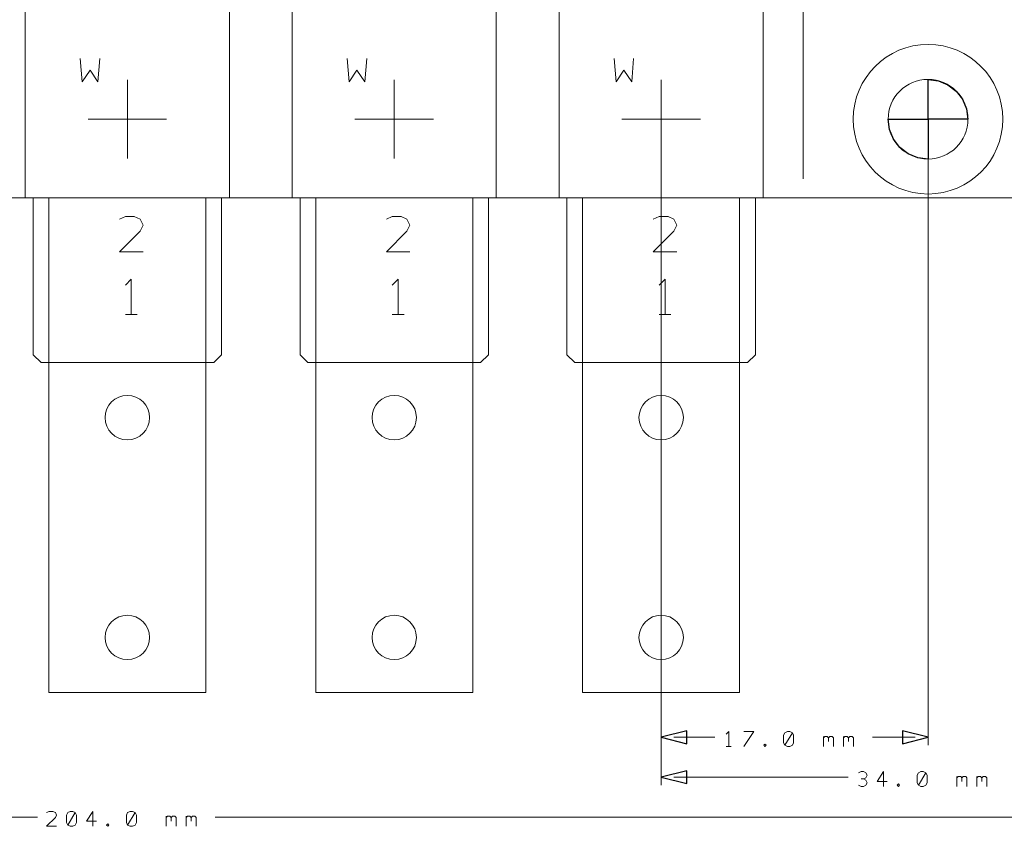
# Model space of a CAD drawing. Header units: millimetres. Extents: x -128 to 128, y -97 to 97.
# Tile 17 of 27: x 0 to 62, y -87 to -36. Entities that reach past the tile are written whole.
import ezdxf

# ---------------------------------------------------------------- set-up
doc = ezdxf.new("R2010")
doc.units = ezdxf.units.MM
doc.header["$MEASUREMENT"] = 0
doc.layers.add('Ebene 1', color=7, linetype='Continuous')

msp = doc.modelspace()

# ---------------------------------------------------------------- linework, layer by layer
at = {"layer": 'Ebene 1', "lineweight": 20}
for points, knots in [([(-102.7063, -46.9188), (-102.7063, -46.9188), (116.0512, -46.9188), (116.0512, -46.9188), (116.0512, -46.9188), (116.0512, -46.9188), (116.0512, 82.5514), (116.0512, 82.5514), (116.0512, 82.5514), (116.0512, 82.5514), (-102.7063, 82.5514), (-102.7063, 82.5514), (-102.7063, 82.5514), (-102.7063, 82.5514), (-102.7063, -46.9188), (-102.7063, -46.9188)], [0, 0, 0, 0, 0.2, 0.2, 0.2, 0.2, 0.4, 0.4, 0.4, 0.4, 0.6, 0.6, 0.6, 0.6, 1, 1, 1, 1]), ([(0.1386, -46.9188), (0.1386, -46.9188), (13.1385, -46.9188), (13.1385, -46.9188), (13.1385, -46.9188), (13.1385, -46.9188), (13.1385, 28.0814), (13.1385, 28.0814), (13.1385, 28.0814), (13.1385, 28.0814), (0.1386, 28.0814), (0.1386, 28.0814), (0.1386, 28.0814), (0.1386, 28.0814), (0.1386, -46.9188), (0.1386, -46.9188)], [0, 0, 0, 0, 0.2, 0.2, 0.2, 0.2, 0.4, 0.4, 0.4, 0.4, 0.6, 0.6, 0.6, 0.6, 1, 1, 1, 1]), ([(17.1387, -46.9188), (17.1387, -46.9188), (30.1385, -46.9188), (30.1385, -46.9188), (30.1385, -46.9188), (30.1385, -46.9188), (30.1385, 28.0814), (30.1385, 28.0814), (30.1385, 28.0814), (30.1385, 28.0814), (17.1387, 28.0814), (17.1387, 28.0814), (17.1387, 28.0814), (17.1387, 28.0814), (17.1387, -46.9188), (17.1387, -46.9188)], [0, 0, 0, 0, 0.2, 0.2, 0.2, 0.2, 0.4, 0.4, 0.4, 0.4, 0.6, 0.6, 0.6, 0.6, 1, 1, 1, 1]), ([(34.1387, -46.9188), (34.1387, -46.9188), (47.1385, -46.9188), (47.1385, -46.9188), (47.1385, -46.9188), (47.1385, -46.9188), (47.1385, 28.0814), (47.1385, 28.0814), (47.1385, 28.0814), (47.1385, 28.0814), (34.1387, 28.0814), (34.1387, 28.0814), (34.1387, 28.0814), (34.1387, 28.0814), (34.1387, -46.9188), (34.1387, -46.9188)], [0, 0, 0, 0, 0.2, 0.2, 0.2, 0.2, 0.4, 0.4, 0.4, 0.4, 0.6, 0.6, 0.6, 0.6, 1, 1, 1, 1]), ([(3.6386, -38.0436), (3.6386, -38.0436), (3.7638, -39.5436), (3.7638, -39.5436), (3.7638, -39.5436), (3.7638, -39.5436), (4.2637, -38.7936), (4.2637, -38.7936), (4.2637, -38.7936), (4.2637, -38.7936), (4.7636, -39.5436), (4.7636, -39.5436), (4.7636, -39.5436), (4.7636, -39.5436), (4.8888, -38.0436), (4.8888, -38.0436)], [0, 0, 0, 0, 0.2, 0.2, 0.2, 0.2, 0.4, 0.4, 0.4, 0.4, 0.6, 0.6, 0.6, 0.6, 1, 1, 1, 1]), ([(20.6386, -38.0436), (20.6386, -38.0436), (20.7638, -39.5436), (20.7638, -39.5436), (20.7638, -39.5436), (20.7638, -39.5436), (21.2637, -38.7936), (21.2637, -38.7936), (21.2637, -38.7936), (21.2637, -38.7936), (21.7636, -39.5436), (21.7636, -39.5436), (21.7636, -39.5436), (21.7636, -39.5436), (21.8888, -38.0436), (21.8888, -38.0436)], [0, 0, 0, 0, 0.2, 0.2, 0.2, 0.2, 0.4, 0.4, 0.4, 0.4, 0.6, 0.6, 0.6, 0.6, 1, 1, 1, 1]), ([(37.6386, -38.0436), (37.6386, -38.0436), (37.7638, -39.5436), (37.7638, -39.5436), (37.7638, -39.5436), (37.7638, -39.5436), (38.2637, -38.7936), (38.2637, -38.7936), (38.2637, -38.7936), (38.2637, -38.7936), (38.7636, -39.5436), (38.7636, -39.5436), (38.7636, -39.5436), (38.7636, -39.5436), (38.8888, -38.0436), (38.8888, -38.0436)], [0, 0, 0, 0, 0.2, 0.2, 0.2, 0.2, 0.4, 0.4, 0.4, 0.4, 0.6, 0.6, 0.6, 0.6, 1, 1, 1, 1]), ([(55.0986, -41.9185), (55.0986, -40.5158), (56.236, -39.3785), (57.6386, -39.3785), (57.6386, -39.3785), (59.0416, -39.3785), (60.1786, -40.5158), (60.1786, -41.9185), (60.1786, -41.9185), (60.1786, -43.3215), (59.0416, -44.4585), (57.6386, -44.4585), (57.6386, -44.4585), (56.236, -44.4585), (55.0986, -43.3215), (55.0986, -41.9185)], [0, 0, 0, 0, 0.2, 0.2, 0.2, 0.2, 0.4, 0.4, 0.4, 0.4, 0.6, 0.6, 0.6, 0.6, 1, 1, 1, 1]), ([(60.1786, -41.9185), (60.1786, -41.9185), (60.0922, -41.2613), (60.0922, -41.2613), (60.0922, -41.2613), (60.0922, -41.2613), (59.8385, -40.6485), (59.8385, -40.6485), (59.8385, -40.6485), (59.8385, -40.6485), (59.4346, -40.1225), (59.4346, -40.1225), (59.4346, -40.1225), (59.4346, -40.1225), (58.9086, -39.7189), (58.9086, -39.7189), (58.9086, -39.7189), (58.9086, -39.7189), (58.2962, -39.4653), (58.2962, -39.4653), (58.2962, -39.4653), (58.2962, -39.4653), (57.6386, -39.3785), (57.6386, -39.3785), (57.6386, -39.3785), (57.6386, -39.3785), (57.6386, -41.9185), (57.6386, -41.9185), (57.6386, -41.9185), (57.6386, -41.9185), (60.1786, -41.9185), (60.1786, -41.9185)], [0, 0, 0, 0, 0.1111111, 0.1111111, 0.1111111, 0.1111111, 0.2222222, 0.2222222, 0.2222222, 0.2222222, 0.3333333, 0.3333333, 0.3333333, 0.3333333, 0.4444444, 0.4444444, 0.4444444, 0.4444444, 0.5555556, 0.5555556, 0.5555556, 0.5555556, 0.6666667, 0.6666667, 0.6666667, 0.6666667, 0.7777778, 0.7777778, 0.7777778, 0.7777778, 1, 1, 1, 1]), ([(55.0986, -41.9185), (55.0986, -41.9185), (55.185, -42.5761), (55.185, -42.5761), (55.185, -42.5761), (55.185, -42.5761), (55.4387, -43.1885), (55.4387, -43.1885), (55.4387, -43.1885), (55.4387, -43.1885), (55.8426, -43.7148), (55.8426, -43.7148), (55.8426, -43.7148), (55.8426, -43.7148), (56.3686, -44.1184), (56.3686, -44.1184), (56.3686, -44.1184), (56.3686, -44.1184), (56.9814, -44.3721), (56.9814, -44.3721), (56.9814, -44.3721), (56.9814, -44.3721), (57.6386, -44.4585), (57.6386, -44.4585), (57.6386, -44.4585), (57.6386, -44.4585), (57.6386, -41.9185), (57.6386, -41.9185), (57.6386, -41.9185), (57.6386, -41.9185), (55.0986, -41.9185), (55.0986, -41.9185)], [0, 0, 0, 0, 0.1111111, 0.1111111, 0.1111111, 0.1111111, 0.2222222, 0.2222222, 0.2222222, 0.2222222, 0.3333333, 0.3333333, 0.3333333, 0.3333333, 0.4444444, 0.4444444, 0.4444444, 0.4444444, 0.5555556, 0.5555556, 0.5555556, 0.5555556, 0.6666667, 0.6666667, 0.6666667, 0.6666667, 0.7777778, 0.7777778, 0.7777778, 0.7777778, 1, 1, 1, 1]), ([(0.6385, -56.9186), (0.6385, -56.9186), (1.1388, -57.4185), (1.1388, -57.4185), (1.1388, -57.4185), (1.1388, -57.4185), (12.1387, -57.4185), (12.1387, -57.4185), (12.1387, -57.4185), (12.1387, -57.4185), (12.6386, -56.9186), (12.6386, -56.9186), (12.6386, -56.9186), (12.6386, -56.9186), (12.6386, -46.9188), (12.6386, -46.9188), (12.6386, -46.9188), (12.6386, -46.9188), (0.6385, -46.9188), (0.6385, -46.9188), (0.6385, -46.9188), (0.6385, -46.9188), (0.6385, -56.9186), (0.6385, -56.9186)], [0, 0, 0, 0, 0.1428571, 0.1428571, 0.1428571, 0.1428571, 0.2857143, 0.2857143, 0.2857143, 0.2857143, 0.4285714, 0.4285714, 0.4285714, 0.4285714, 0.5714286, 0.5714286, 0.5714286, 0.5714286, 0.7142857, 0.7142857, 0.7142857, 0.7142857, 1, 1, 1, 1]), ([(1.6387, -57.4185), (1.6387, -57.4185), (11.6385, -57.4185), (11.6385, -57.4185), (11.6385, -57.4185), (11.6385, -57.4185), (11.6385, -46.9188), (11.6385, -46.9188), (11.6385, -46.9188), (11.6385, -46.9188), (1.6387, -46.9188), (1.6387, -46.9188), (1.6387, -46.9188), (1.6387, -46.9188), (1.6387, -57.4185), (1.6387, -57.4185)], [0, 0, 0, 0, 0.2, 0.2, 0.2, 0.2, 0.4, 0.4, 0.4, 0.4, 0.6, 0.6, 0.6, 0.6, 1, 1, 1, 1]), ([(17.6385, -56.9186), (17.6385, -56.9186), (18.1388, -57.4185), (18.1388, -57.4185), (18.1388, -57.4185), (18.1388, -57.4185), (29.1387, -57.4185), (29.1387, -57.4185), (29.1387, -57.4185), (29.1387, -57.4185), (29.6386, -56.9186), (29.6386, -56.9186), (29.6386, -56.9186), (29.6386, -56.9186), (29.6386, -46.9188), (29.6386, -46.9188), (29.6386, -46.9188), (29.6386, -46.9188), (17.6385, -46.9188), (17.6385, -46.9188), (17.6385, -46.9188), (17.6385, -46.9188), (17.6385, -56.9186), (17.6385, -56.9186)], [0, 0, 0, 0, 0.1428571, 0.1428571, 0.1428571, 0.1428571, 0.2857143, 0.2857143, 0.2857143, 0.2857143, 0.4285714, 0.4285714, 0.4285714, 0.4285714, 0.5714286, 0.5714286, 0.5714286, 0.5714286, 0.7142857, 0.7142857, 0.7142857, 0.7142857, 1, 1, 1, 1]), ([(18.6387, -57.4185), (18.6387, -57.4185), (28.6385, -57.4185), (28.6385, -57.4185), (28.6385, -57.4185), (28.6385, -57.4185), (28.6385, -46.9188), (28.6385, -46.9188), (28.6385, -46.9188), (28.6385, -46.9188), (18.6387, -46.9188), (18.6387, -46.9188), (18.6387, -46.9188), (18.6387, -46.9188), (18.6387, -57.4185), (18.6387, -57.4185)], [0, 0, 0, 0, 0.2, 0.2, 0.2, 0.2, 0.4, 0.4, 0.4, 0.4, 0.6, 0.6, 0.6, 0.6, 1, 1, 1, 1]), ([(34.6386, -56.9186), (34.6386, -56.9186), (35.1388, -57.4185), (35.1388, -57.4185), (35.1388, -57.4185), (35.1388, -57.4185), (46.1388, -57.4185), (46.1388, -57.4185), (46.1388, -57.4185), (46.1388, -57.4185), (46.6386, -56.9186), (46.6386, -56.9186), (46.6386, -56.9186), (46.6386, -56.9186), (46.6386, -46.9188), (46.6386, -46.9188), (46.6386, -46.9188), (46.6386, -46.9188), (34.6386, -46.9188), (34.6386, -46.9188), (34.6386, -46.9188), (34.6386, -46.9188), (34.6386, -56.9186), (34.6386, -56.9186)], [0, 0, 0, 0, 0.1428571, 0.1428571, 0.1428571, 0.1428571, 0.2857143, 0.2857143, 0.2857143, 0.2857143, 0.4285714, 0.4285714, 0.4285714, 0.4285714, 0.5714286, 0.5714286, 0.5714286, 0.5714286, 0.7142857, 0.7142857, 0.7142857, 0.7142857, 1, 1, 1, 1]), ([(35.6387, -57.4185), (35.6387, -57.4185), (45.6385, -57.4185), (45.6385, -57.4185), (45.6385, -57.4185), (45.6385, -57.4185), (45.6385, -46.9188), (45.6385, -46.9188), (45.6385, -46.9188), (45.6385, -46.9188), (35.6387, -46.9188), (35.6387, -46.9188), (35.6387, -46.9188), (35.6387, -46.9188), (35.6387, -57.4185), (35.6387, -57.4185)], [0, 0, 0, 0, 0.2, 0.2, 0.2, 0.2, 0.4, 0.4, 0.4, 0.4, 0.6, 0.6, 0.6, 0.6, 1, 1, 1, 1]), ([(7.6387, -50.3562), (7.6387, -50.3562), (6.1387, -50.3562), (6.1387, -50.3562), (6.1387, -50.3562), (6.1387, -50.3562), (7.451, -49.0435), (7.451, -49.0435), (7.451, -49.0435), (7.451, -49.0435), (7.6387, -48.6685), (7.6387, -48.6685), (7.6387, -48.6685), (7.6387, -48.6685), (7.451, -48.2935), (7.451, -48.2935), (7.451, -48.2935), (7.451, -48.2935), (7.076, -48.1062), (7.076, -48.1062), (7.076, -48.1062), (7.076, -48.1062), (6.5137, -48.1062), (6.5137, -48.1062), (6.5137, -48.1062), (6.5137, -48.1062), (6.1387, -48.2935), (6.1387, -48.2935)], [0, 0, 0, 0, 0.125, 0.125, 0.125, 0.125, 0.25, 0.25, 0.25, 0.25, 0.375, 0.375, 0.375, 0.375, 0.5, 0.5, 0.5, 0.5, 0.625, 0.625, 0.625, 0.625, 0.75, 0.75, 0.75, 0.75, 1, 1, 1, 1]), ([(24.6387, -50.3562), (24.6387, -50.3562), (23.1387, -50.3562), (23.1387, -50.3562), (23.1387, -50.3562), (23.1387, -50.3562), (24.451, -49.0435), (24.451, -49.0435), (24.451, -49.0435), (24.451, -49.0435), (24.6387, -48.6685), (24.6387, -48.6685), (24.6387, -48.6685), (24.6387, -48.6685), (24.451, -48.2935), (24.451, -48.2935), (24.451, -48.2935), (24.451, -48.2935), (24.076, -48.1062), (24.076, -48.1062), (24.076, -48.1062), (24.076, -48.1062), (23.5137, -48.1062), (23.5137, -48.1062), (23.5137, -48.1062), (23.5137, -48.1062), (23.1387, -48.2935), (23.1387, -48.2935)], [0, 0, 0, 0, 0.125, 0.125, 0.125, 0.125, 0.25, 0.25, 0.25, 0.25, 0.375, 0.375, 0.375, 0.375, 0.5, 0.5, 0.5, 0.5, 0.625, 0.625, 0.625, 0.625, 0.75, 0.75, 0.75, 0.75, 1, 1, 1, 1]), ([(41.6387, -50.3562), (41.6387, -50.3562), (40.1387, -50.3562), (40.1387, -50.3562), (40.1387, -50.3562), (40.1387, -50.3562), (41.451, -49.0435), (41.451, -49.0435), (41.451, -49.0435), (41.451, -49.0435), (41.6387, -48.6685), (41.6387, -48.6685), (41.6387, -48.6685), (41.6387, -48.6685), (41.451, -48.2935), (41.451, -48.2935), (41.451, -48.2935), (41.451, -48.2935), (41.076, -48.1062), (41.076, -48.1062), (41.076, -48.1062), (41.076, -48.1062), (40.5137, -48.1062), (40.5137, -48.1062), (40.5137, -48.1062), (40.5137, -48.1062), (40.1387, -48.2935), (40.1387, -48.2935)], [0, 0, 0, 0, 0.125, 0.125, 0.125, 0.125, 0.25, 0.25, 0.25, 0.25, 0.375, 0.375, 0.375, 0.375, 0.5, 0.5, 0.5, 0.5, 0.625, 0.625, 0.625, 0.625, 0.75, 0.75, 0.75, 0.75, 1, 1, 1, 1]), ([(6.8887, -54.356), (6.8887, -54.356), (6.8887, -52.106), (6.8887, -52.106), (6.8887, -52.106), (6.8887, -52.106), (6.5137, -52.481), (6.5137, -52.481)], [0, 0, 0, 0, 0.3333333, 0.3333333, 0.3333333, 0.3333333, 1, 1, 1, 1]), ([(23.8887, -54.356), (23.8887, -54.356), (23.8887, -52.106), (23.8887, -52.106), (23.8887, -52.106), (23.8887, -52.106), (23.5137, -52.481), (23.5137, -52.481)], [0, 0, 0, 0, 0.3333333, 0.3333333, 0.3333333, 0.3333333, 1, 1, 1, 1]), ([(40.8887, -54.356), (40.8887, -54.356), (40.8887, -52.106), (40.8887, -52.106), (40.8887, -52.106), (40.8887, -52.106), (40.5137, -52.481), (40.5137, -52.481)], [0, 0, 0, 0, 0.3333333, 0.3333333, 0.3333333, 0.3333333, 1, 1, 1, 1]), ([(1.6387, -78.4186), (1.6387, -78.4186), (11.6385, -78.4186), (11.6385, -78.4186), (11.6385, -78.4186), (11.6385, -78.4186), (11.6385, -57.4185), (11.6385, -57.4185), (11.6385, -57.4185), (11.6385, -57.4185), (1.6387, -57.4185), (1.6387, -57.4185), (1.6387, -57.4185), (1.6387, -57.4185), (1.6387, -78.4186), (1.6387, -78.4186)], [0, 0, 0, 0, 0.2, 0.2, 0.2, 0.2, 0.4, 0.4, 0.4, 0.4, 0.6, 0.6, 0.6, 0.6, 1, 1, 1, 1]), ([(18.6387, -78.4186), (18.6387, -78.4186), (28.6385, -78.4186), (28.6385, -78.4186), (28.6385, -78.4186), (28.6385, -78.4186), (28.6385, -57.4185), (28.6385, -57.4185), (28.6385, -57.4185), (28.6385, -57.4185), (18.6387, -57.4185), (18.6387, -57.4185), (18.6387, -57.4185), (18.6387, -57.4185), (18.6387, -78.4186), (18.6387, -78.4186)], [0, 0, 0, 0, 0.2, 0.2, 0.2, 0.2, 0.4, 0.4, 0.4, 0.4, 0.6, 0.6, 0.6, 0.6, 1, 1, 1, 1]), ([(35.6387, -78.4186), (35.6387, -78.4186), (45.6385, -78.4186), (45.6385, -78.4186), (45.6385, -78.4186), (45.6385, -78.4186), (45.6385, -57.4185), (45.6385, -57.4185), (45.6385, -57.4185), (45.6385, -57.4185), (35.6387, -57.4185), (35.6387, -57.4185), (35.6387, -57.4185), (35.6387, -57.4185), (35.6387, -78.4186), (35.6387, -78.4186)], [0, 0, 0, 0, 0.2, 0.2, 0.2, 0.2, 0.4, 0.4, 0.4, 0.4, 0.6, 0.6, 0.6, 0.6, 1, 1, 1, 1]), ([(5.2243, -60.9187), (5.2243, -60.1377), (5.8575, -59.5045), (6.6386, -59.5045), (6.6386, -59.5045), (7.4196, -59.5045), (8.0529, -60.1377), (8.0529, -60.9187), (8.0529, -60.9187), (8.0529, -61.6998), (7.4196, -62.3327), (6.6386, -62.3327), (6.6386, -62.3327), (5.8575, -62.3327), (5.2243, -61.6998), (5.2243, -60.9187)], [0, 0, 0, 0, 0.2, 0.2, 0.2, 0.2, 0.4, 0.4, 0.4, 0.4, 0.6, 0.6, 0.6, 0.6, 1, 1, 1, 1]), ([(22.2243, -60.9187), (22.2243, -60.1377), (22.8575, -59.5045), (23.6386, -59.5045), (23.6386, -59.5045), (24.4196, -59.5045), (25.0529, -60.1377), (25.0529, -60.9187), (25.0529, -60.9187), (25.0529, -61.6998), (24.4196, -62.3327), (23.6386, -62.3327), (23.6386, -62.3327), (22.8575, -62.3327), (22.2243, -61.6998), (22.2243, -60.9187)], [0, 0, 0, 0, 0.2, 0.2, 0.2, 0.2, 0.4, 0.4, 0.4, 0.4, 0.6, 0.6, 0.6, 0.6, 1, 1, 1, 1]), ([(39.2243, -60.9187), (39.2243, -60.1377), (39.8575, -59.5045), (40.6386, -59.5045), (40.6386, -59.5045), (41.4196, -59.5045), (42.0529, -60.1377), (42.0529, -60.9187), (42.0529, -60.9187), (42.0529, -61.6998), (41.4196, -62.3327), (40.6386, -62.3327), (40.6386, -62.3327), (39.8575, -62.3327), (39.2243, -61.6998), (39.2243, -60.9187)], [0, 0, 0, 0, 0.2, 0.2, 0.2, 0.2, 0.4, 0.4, 0.4, 0.4, 0.6, 0.6, 0.6, 0.6, 1, 1, 1, 1]), ([(5.2243, -74.9187), (5.2243, -74.1376), (5.8575, -73.5044), (6.6386, -73.5044), (6.6386, -73.5044), (7.4196, -73.5044), (8.0529, -74.1376), (8.0529, -74.9187), (8.0529, -74.9187), (8.0529, -75.6996), (7.4196, -76.3328), (6.6386, -76.3328), (6.6386, -76.3328), (5.8575, -76.3328), (5.2243, -75.6996), (5.2243, -74.9187)], [0, 0, 0, 0, 0.2, 0.2, 0.2, 0.2, 0.4, 0.4, 0.4, 0.4, 0.6, 0.6, 0.6, 0.6, 1, 1, 1, 1]), ([(22.2243, -74.9187), (22.2243, -74.1376), (22.8575, -73.5044), (23.6386, -73.5044), (23.6386, -73.5044), (24.4196, -73.5044), (25.0529, -74.1376), (25.0529, -74.9187), (25.0529, -74.9187), (25.0529, -75.6996), (24.4196, -76.3328), (23.6386, -76.3328), (23.6386, -76.3328), (22.8575, -76.3328), (22.2243, -75.6996), (22.2243, -74.9187)], [0, 0, 0, 0, 0.2, 0.2, 0.2, 0.2, 0.4, 0.4, 0.4, 0.4, 0.6, 0.6, 0.6, 0.6, 1, 1, 1, 1]), ([(39.2243, -74.9187), (39.2243, -74.1376), (39.8575, -73.5044), (40.6386, -73.5044), (40.6386, -73.5044), (41.4196, -73.5044), (42.0529, -74.1376), (42.0529, -74.9187), (42.0529, -74.9187), (42.0529, -75.6996), (41.4196, -76.3328), (40.6386, -76.3328), (40.6386, -76.3328), (39.8575, -76.3328), (39.2243, -75.6996), (39.2243, -74.9187)], [0, 0, 0, 0, 0.2, 0.2, 0.2, 0.2, 0.4, 0.4, 0.4, 0.4, 0.6, 0.6, 0.6, 0.6, 1, 1, 1, 1])]:
    msp.add_open_spline(points, degree=3, knots=knots, dxfattribs=at)
for points in [[(49.6937, 81.2814), (49.6937, 81.2814), (49.6937, -45.7186), (49.6937, -45.7186)], [(6.6386, -39.4187), (6.6386, -39.4187), (6.6386, -44.4186), (6.6386, -44.4186)], [(6.6386, -39.4187), (6.6386, -39.4187), (6.6386, -44.4186), (6.6386, -44.4186)], [(23.6386, -39.4187), (23.6386, -39.4187), (23.6386, -44.4186), (23.6386, -44.4186)], [(23.6386, -39.4187), (23.6386, -39.4187), (23.6386, -44.4186), (23.6386, -44.4186)], [(40.6386, -39.4187), (40.6386, -39.4187), (40.6386, -44.4186), (40.6386, -44.4186)], [(40.6386, -39.4187), (40.6386, -39.4187), (40.6386, -44.4186), (40.6386, -44.4186)], [(57.6386, -39.4187), (57.6386, -39.4187), (57.6386, -44.4186), (57.6386, -44.4186)], [(9.1387, -41.9185), (9.1387, -41.9185), (4.1388, -41.9185), (4.1388, -41.9185)], [(9.1387, -41.9185), (9.1387, -41.9185), (4.1388, -41.9185), (4.1388, -41.9185)], [(26.1387, -41.9185), (26.1387, -41.9185), (21.1388, -41.9185), (21.1388, -41.9185)], [(26.1387, -41.9185), (26.1387, -41.9185), (21.1388, -41.9185), (21.1388, -41.9185)], [(43.1387, -41.9185), (43.1387, -41.9185), (38.1388, -41.9185), (38.1388, -41.9185)], [(43.1387, -41.9185), (43.1387, -41.9185), (38.1388, -41.9185), (38.1388, -41.9185)], [(60.1387, -41.9185), (60.1387, -41.9185), (55.1388, -41.9185), (55.1388, -41.9185)], [(6.5137, -54.356), (6.5137, -54.356), (7.2637, -54.356), (7.2637, -54.356)], [(23.5137, -54.356), (23.5137, -54.356), (24.2637, -54.356), (24.2637, -54.356)], [(40.5137, -54.356), (40.5137, -54.356), (41.2637, -54.356), (41.2637, -54.356)], [(41.4532, -81.2786), (41.4532, -81.2786), (44.0595, -81.2786), (44.0595, -81.2786)], [(56.8258, -81.2786), (56.8258, -81.2786), (54.0925, -81.2786), (54.0925, -81.2786)], [(41.4532, -83.8186), (41.4532, -83.8186), (52.5604, -83.8186), (52.5604, -83.8186)], [(-94.5469, -86.3586), (-94.5469, -86.3586), (0.9243, -86.3586), (0.9243, -86.3586)], [(107.8258, -86.3586), (107.8258, -86.3586), (12.2273, -86.3586), (12.2273, -86.3586)]]:
    msp.add_open_spline(points, degree=3, dxfattribs=at)
at = {"layer": 'Ebene 1', "lineweight": 9}
for points, knots in [([(52.8761, -41.9185), (52.8761, -39.2885), (55.0083, -37.156), (57.6386, -37.156), (57.6386, -37.156), (60.2689, -37.156), (62.4011, -39.2885), (62.4011, -41.9185), (62.4011, -41.9185), (62.4011, -44.5488), (60.2689, -46.681), (57.6386, -46.681), (57.6386, -46.681), (55.0083, -46.681), (52.8761, -44.5488), (52.8761, -41.9185)], [0, 0, 0, 0, 0.2, 0.2, 0.2, 0.2, 0.4, 0.4, 0.4, 0.4, 0.6, 0.6, 0.6, 0.6, 1, 1, 1, 1]), ([(40.6404, -81.2786), (40.6404, -81.2786), (42.266, -80.8722), (42.266, -80.8722), (42.266, -80.8722), (42.266, -80.8722), (42.266, -81.685), (42.266, -81.685), (42.266, -81.685), (42.266, -81.685), (40.6404, -81.2786), (40.6404, -81.2786)], [0, 0, 0, 0, 0.25, 0.25, 0.25, 0.25, 0.5, 0.5, 0.5, 0.5, 1, 1, 1, 1]), ([(57.6386, -81.2786), (57.6386, -81.2786), (56.013, -81.685), (56.013, -81.685), (56.013, -81.685), (56.013, -81.685), (56.013, -80.8722), (56.013, -80.8722), (56.013, -80.8722), (56.013, -80.8722), (57.6386, -81.2786), (57.6386, -81.2786)], [0, 0, 0, 0, 0.25, 0.25, 0.25, 0.25, 0.5, 0.5, 0.5, 0.5, 1, 1, 1, 1]), ([(40.6404, -83.8186), (40.6404, -83.8186), (42.266, -83.4122), (42.266, -83.4122), (42.266, -83.4122), (42.266, -83.4122), (42.266, -84.225), (42.266, -84.225), (42.266, -84.225), (42.266, -84.225), (40.6404, -83.8186), (40.6404, -83.8186)], [0, 0, 0, 0, 0.25, 0.25, 0.25, 0.25, 0.5, 0.5, 0.5, 0.5, 1, 1, 1, 1])]:
    msp.add_open_spline(points, degree=3, knots=knots, dxfattribs=at)
at = {"layer": 'Ebene 1'}
for points, knots in [([(60.1786, -41.9185), (60.1786, -41.9185), (60.0922, -41.2613), (60.0922, -41.2613), (60.0922, -41.2613), (60.0922, -41.2613), (59.8385, -40.6485), (59.8385, -40.6485), (59.8385, -40.6485), (59.8385, -40.6485), (59.4346, -40.1225), (59.4346, -40.1225), (59.4346, -40.1225), (59.4346, -40.1225), (58.9086, -39.7189), (58.9086, -39.7189), (58.9086, -39.7189), (58.9086, -39.7189), (58.2962, -39.4653), (58.2962, -39.4653), (58.2962, -39.4653), (58.2962, -39.4653), (57.6386, -39.3785), (57.6386, -39.3785), (57.6386, -39.3785), (57.6386, -39.3785), (57.6386, -41.9185), (57.6386, -41.9185), (57.6386, -41.9185), (57.6386, -41.9185), (60.1786, -41.9185), (60.1786, -41.9185)], [0, 0, 0, 0, 0.1111111, 0.1111111, 0.1111111, 0.1111111, 0.2222222, 0.2222222, 0.2222222, 0.2222222, 0.3333333, 0.3333333, 0.3333333, 0.3333333, 0.4444444, 0.4444444, 0.4444444, 0.4444444, 0.5555556, 0.5555556, 0.5555556, 0.5555556, 0.6666667, 0.6666667, 0.6666667, 0.6666667, 0.7777778, 0.7777778, 0.7777778, 0.7777778, 1, 1, 1, 1]), ([(55.0986, -41.9185), (55.0986, -41.9185), (55.185, -42.5761), (55.185, -42.5761), (55.185, -42.5761), (55.185, -42.5761), (55.4387, -43.1885), (55.4387, -43.1885), (55.4387, -43.1885), (55.4387, -43.1885), (55.8426, -43.7148), (55.8426, -43.7148), (55.8426, -43.7148), (55.8426, -43.7148), (56.3686, -44.1184), (56.3686, -44.1184), (56.3686, -44.1184), (56.3686, -44.1184), (56.9814, -44.3721), (56.9814, -44.3721), (56.9814, -44.3721), (56.9814, -44.3721), (57.6386, -44.4585), (57.6386, -44.4585), (57.6386, -44.4585), (57.6386, -44.4585), (57.6386, -41.9185), (57.6386, -41.9185), (57.6386, -41.9185), (57.6386, -41.9185), (55.0986, -41.9185), (55.0986, -41.9185)], [0, 0, 0, 0, 0.1111111, 0.1111111, 0.1111111, 0.1111111, 0.2222222, 0.2222222, 0.2222222, 0.2222222, 0.3333333, 0.3333333, 0.3333333, 0.3333333, 0.4444444, 0.4444444, 0.4444444, 0.4444444, 0.5555556, 0.5555556, 0.5555556, 0.5555556, 0.6666667, 0.6666667, 0.6666667, 0.6666667, 0.7777778, 0.7777778, 0.7777778, 0.7777778, 1, 1, 1, 1]), ([(40.6404, -81.2786), (40.6404, -81.2786), (42.266, -80.8722), (42.266, -80.8722), (42.266, -80.8722), (42.266, -80.8722), (42.266, -81.685), (42.266, -81.685), (42.266, -81.685), (42.266, -81.685), (40.6404, -81.2786), (40.6404, -81.2786)], [0, 0, 0, 0, 0.25, 0.25, 0.25, 0.25, 0.5, 0.5, 0.5, 0.5, 1, 1, 1, 1]), ([(57.6386, -81.2786), (57.6386, -81.2786), (56.013, -81.685), (56.013, -81.685), (56.013, -81.685), (56.013, -81.685), (56.013, -80.8722), (56.013, -80.8722), (56.013, -80.8722), (56.013, -80.8722), (57.6386, -81.2786), (57.6386, -81.2786)], [0, 0, 0, 0, 0.25, 0.25, 0.25, 0.25, 0.5, 0.5, 0.5, 0.5, 1, 1, 1, 1]), ([(40.6404, -83.8186), (40.6404, -83.8186), (42.266, -83.4122), (42.266, -83.4122), (42.266, -83.4122), (42.266, -83.4122), (42.266, -84.225), (42.266, -84.225), (42.266, -84.225), (42.266, -84.225), (40.6404, -83.8186), (40.6404, -83.8186)], [0, 0, 0, 0, 0.25, 0.25, 0.25, 0.25, 0.5, 0.5, 0.5, 0.5, 1, 1, 1, 1])]:
    msp.add_open_spline(points, degree=3, knots=knots, dxfattribs=at)
at = {"layer": 'Ebene 1', "lineweight": 9}
for points in [[(40.6404, -41.9185), (40.6404, -41.9185), (40.6404, -81.7866), (40.6404, -81.7866)], [(40.6404, -41.9185), (40.6404, -41.9185), (40.6404, -84.3266), (40.6404, -84.3266)], [(57.6386, -41.9185), (57.6386, -41.9185), (57.6386, -81.7866), (57.6386, -81.7866)]]:
    msp.add_open_spline(points, degree=3, dxfattribs=at)
at = {"layer": 'Ebene 1', "lineweight": 13}
for points, knots in [([(44.9485, -81.8661), (44.9485, -81.8661), (44.9485, -80.9136), (44.9485, -80.9136), (44.9485, -80.9136), (44.9485, -80.9136), (44.7897, -81.0723), (44.7897, -81.0723)], [0, 0, 0, 0, 0.3333333, 0.3333333, 0.3333333, 0.3333333, 1, 1, 1, 1]), ([(45.901, -81.8661), (45.901, -81.8661), (46.536, -80.9136), (46.536, -80.9136), (46.536, -80.9136), (46.536, -80.9136), (45.901, -80.9136), (45.901, -80.9136)], [0, 0, 0, 0, 0.3333333, 0.3333333, 0.3333333, 0.3333333, 1, 1, 1, 1]), ([(48.5204, -81.7866), (48.5204, -81.7866), (48.6791, -81.8661), (48.6791, -81.8661), (48.6791, -81.8661), (48.6791, -81.8661), (48.8379, -81.8661), (48.8379, -81.8661), (48.8379, -81.8661), (48.8379, -81.8661), (48.9966, -81.7866), (48.9966, -81.7866), (48.9966, -81.7866), (48.9966, -81.7866), (49.076, -81.6279), (49.076, -81.6279), (49.076, -81.6279), (49.076, -81.6279), (49.076, -81.1516), (49.076, -81.1516), (49.076, -81.1516), (49.076, -81.1516), (48.9966, -80.9929), (48.9966, -80.9929), (48.9966, -80.9929), (48.9966, -80.9929), (48.8379, -80.9136), (48.8379, -80.9136), (48.8379, -80.9136), (48.8379, -80.9136), (48.6791, -80.9136), (48.6791, -80.9136), (48.6791, -80.9136), (48.6791, -80.9136), (48.5204, -80.9929), (48.5204, -80.9929), (48.5204, -80.9929), (48.5204, -80.9929), (48.441, -81.1516), (48.441, -81.1516), (48.441, -81.1516), (48.441, -81.1516), (48.441, -81.6279), (48.441, -81.6279), (48.441, -81.6279), (48.441, -81.6279), (48.5204, -81.7866), (48.5204, -81.7866), (48.5204, -81.7866), (48.5204, -81.7866), (48.9966, -80.9929), (48.9966, -80.9929)], [0, 0, 0, 0, 0.0714286, 0.0714286, 0.0714286, 0.0714286, 0.1428571, 0.1428571, 0.1428571, 0.1428571, 0.2142857, 0.2142857, 0.2142857, 0.2142857, 0.2857143, 0.2857143, 0.2857143, 0.2857143, 0.3571429, 0.3571429, 0.3571429, 0.3571429, 0.4285714, 0.4285714, 0.4285714, 0.4285714, 0.5, 0.5, 0.5, 0.5, 0.5714286, 0.5714286, 0.5714286, 0.5714286, 0.6428571, 0.6428571, 0.6428571, 0.6428571, 0.7142857, 0.7142857, 0.7142857, 0.7142857, 0.7857143, 0.7857143, 0.7857143, 0.7857143, 0.8571429, 0.8571429, 0.8571429, 0.8571429, 1, 1, 1, 1]), ([(50.981, -81.3104), (50.981, -81.3104), (51.0604, -81.2311), (51.0604, -81.2311), (51.0604, -81.2311), (51.0604, -81.2311), (51.2191, -81.2311), (51.2191, -81.2311), (51.2191, -81.2311), (51.2191, -81.2311), (51.2985, -81.3104), (51.2985, -81.3104), (51.2985, -81.3104), (51.2985, -81.3104), (51.2985, -81.5486), (51.2985, -81.5486)], [0, 0, 0, 0, 0.2, 0.2, 0.2, 0.2, 0.4, 0.4, 0.4, 0.4, 0.6, 0.6, 0.6, 0.6, 1, 1, 1, 1]), ([(51.2985, -81.3104), (51.2985, -81.3104), (51.3779, -81.2311), (51.3779, -81.2311), (51.3779, -81.2311), (51.3779, -81.2311), (51.5366, -81.2311), (51.5366, -81.2311), (51.5366, -81.2311), (51.5366, -81.2311), (51.616, -81.3104), (51.616, -81.3104), (51.616, -81.3104), (51.616, -81.3104), (51.616, -81.8661), (51.616, -81.8661)], [0, 0, 0, 0, 0.2, 0.2, 0.2, 0.2, 0.4, 0.4, 0.4, 0.4, 0.6, 0.6, 0.6, 0.6, 1, 1, 1, 1]), ([(52.251, -81.3104), (52.251, -81.3104), (52.3304, -81.2311), (52.3304, -81.2311), (52.3304, -81.2311), (52.3304, -81.2311), (52.4891, -81.2311), (52.4891, -81.2311), (52.4891, -81.2311), (52.4891, -81.2311), (52.5685, -81.3104), (52.5685, -81.3104), (52.5685, -81.3104), (52.5685, -81.3104), (52.5685, -81.5486), (52.5685, -81.5486)], [0, 0, 0, 0, 0.2, 0.2, 0.2, 0.2, 0.4, 0.4, 0.4, 0.4, 0.6, 0.6, 0.6, 0.6, 1, 1, 1, 1]), ([(52.5685, -81.3104), (52.5685, -81.3104), (52.6479, -81.2311), (52.6479, -81.2311), (52.6479, -81.2311), (52.6479, -81.2311), (52.8066, -81.2311), (52.8066, -81.2311), (52.8066, -81.2311), (52.8066, -81.2311), (52.886, -81.3104), (52.886, -81.3104), (52.886, -81.3104), (52.886, -81.3104), (52.886, -81.8661), (52.886, -81.8661)], [0, 0, 0, 0, 0.2, 0.2, 0.2, 0.2, 0.4, 0.4, 0.4, 0.4, 0.6, 0.6, 0.6, 0.6, 1, 1, 1, 1]), ([(47.2504, -81.8661), (47.2504, -81.8661), (47.3297, -81.7866), (47.3297, -81.7866), (47.3297, -81.7866), (47.3297, -81.7866), (47.2504, -81.7073), (47.2504, -81.7073), (47.2504, -81.7073), (47.2504, -81.7073), (47.171, -81.7866), (47.171, -81.7866), (47.171, -81.7866), (47.171, -81.7866), (47.2504, -81.8661), (47.2504, -81.8661)], [0, 0, 0, 0, 0.2, 0.2, 0.2, 0.2, 0.4, 0.4, 0.4, 0.4, 0.6, 0.6, 0.6, 0.6, 1, 1, 1, 1]), ([(53.5287, -83.9298), (53.5287, -83.9298), (53.6875, -83.8504), (53.6875, -83.8504), (53.6875, -83.8504), (53.6875, -83.8504), (53.7669, -83.6916), (53.7669, -83.6916), (53.7669, -83.6916), (53.7669, -83.6916), (53.6875, -83.5329), (53.6875, -83.5329), (53.6875, -83.5329), (53.6875, -83.5329), (53.5287, -83.4536), (53.5287, -83.4536), (53.5287, -83.4536), (53.5287, -83.4536), (53.37, -83.4536), (53.37, -83.4536), (53.37, -83.4536), (53.37, -83.4536), (53.2112, -83.5329), (53.2112, -83.5329)], [0, 0, 0, 0, 0.1428571, 0.1428571, 0.1428571, 0.1428571, 0.2857143, 0.2857143, 0.2857143, 0.2857143, 0.4285714, 0.4285714, 0.4285714, 0.4285714, 0.5714286, 0.5714286, 0.5714286, 0.5714286, 0.7142857, 0.7142857, 0.7142857, 0.7142857, 1, 1, 1, 1]), ([(53.2112, -84.3266), (53.2112, -84.3266), (53.37, -84.4061), (53.37, -84.4061), (53.37, -84.4061), (53.37, -84.4061), (53.5287, -84.4061), (53.5287, -84.4061), (53.5287, -84.4061), (53.5287, -84.4061), (53.6875, -84.3266), (53.6875, -84.3266), (53.6875, -84.3266), (53.6875, -84.3266), (53.7669, -84.1679), (53.7669, -84.1679), (53.7669, -84.1679), (53.7669, -84.1679), (53.6875, -84.0091), (53.6875, -84.0091), (53.6875, -84.0091), (53.6875, -84.0091), (53.5287, -83.9298), (53.5287, -83.9298), (53.5287, -83.9298), (53.5287, -83.9298), (53.37, -83.9298), (53.37, -83.9298)], [0, 0, 0, 0, 0.125, 0.125, 0.125, 0.125, 0.25, 0.25, 0.25, 0.25, 0.375, 0.375, 0.375, 0.375, 0.5, 0.5, 0.5, 0.5, 0.625, 0.625, 0.625, 0.625, 0.75, 0.75, 0.75, 0.75, 1, 1, 1, 1]), ([(54.7987, -84.4061), (54.7987, -84.4061), (54.7987, -83.4536), (54.7987, -83.4536), (54.7987, -83.4536), (54.7987, -83.4536), (54.4019, -84.0886), (54.4019, -84.0886), (54.4019, -84.0886), (54.4019, -84.0886), (55.0369, -84.0886), (55.0369, -84.0886)], [0, 0, 0, 0, 0.25, 0.25, 0.25, 0.25, 0.5, 0.5, 0.5, 0.5, 1, 1, 1, 1]), ([(57.0212, -84.3266), (57.0212, -84.3266), (57.18, -84.4061), (57.18, -84.4061), (57.18, -84.4061), (57.18, -84.4061), (57.3387, -84.4061), (57.3387, -84.4061), (57.3387, -84.4061), (57.3387, -84.4061), (57.4975, -84.3266), (57.4975, -84.3266), (57.4975, -84.3266), (57.4975, -84.3266), (57.5769, -84.1679), (57.5769, -84.1679), (57.5769, -84.1679), (57.5769, -84.1679), (57.5769, -83.6916), (57.5769, -83.6916), (57.5769, -83.6916), (57.5769, -83.6916), (57.4975, -83.5329), (57.4975, -83.5329), (57.4975, -83.5329), (57.4975, -83.5329), (57.3387, -83.4536), (57.3387, -83.4536), (57.3387, -83.4536), (57.3387, -83.4536), (57.18, -83.4536), (57.18, -83.4536), (57.18, -83.4536), (57.18, -83.4536), (57.0212, -83.5329), (57.0212, -83.5329), (57.0212, -83.5329), (57.0212, -83.5329), (56.9419, -83.6916), (56.9419, -83.6916), (56.9419, -83.6916), (56.9419, -83.6916), (56.9419, -84.1679), (56.9419, -84.1679), (56.9419, -84.1679), (56.9419, -84.1679), (57.0212, -84.3266), (57.0212, -84.3266), (57.0212, -84.3266), (57.0212, -84.3266), (57.4975, -83.5329), (57.4975, -83.5329)], [0, 0, 0, 0, 0.0714286, 0.0714286, 0.0714286, 0.0714286, 0.1428571, 0.1428571, 0.1428571, 0.1428571, 0.2142857, 0.2142857, 0.2142857, 0.2142857, 0.2857143, 0.2857143, 0.2857143, 0.2857143, 0.3571429, 0.3571429, 0.3571429, 0.3571429, 0.4285714, 0.4285714, 0.4285714, 0.4285714, 0.5, 0.5, 0.5, 0.5, 0.5714286, 0.5714286, 0.5714286, 0.5714286, 0.6428571, 0.6428571, 0.6428571, 0.6428571, 0.7142857, 0.7142857, 0.7142857, 0.7142857, 0.7857143, 0.7857143, 0.7857143, 0.7857143, 0.8571429, 0.8571429, 0.8571429, 0.8571429, 1, 1, 1, 1]), ([(59.4819, -83.8504), (59.4819, -83.8504), (59.5612, -83.7711), (59.5612, -83.7711), (59.5612, -83.7711), (59.5612, -83.7711), (59.72, -83.7711), (59.72, -83.7711), (59.72, -83.7711), (59.72, -83.7711), (59.7994, -83.8504), (59.7994, -83.8504), (59.7994, -83.8504), (59.7994, -83.8504), (59.7994, -84.0886), (59.7994, -84.0886)], [0, 0, 0, 0, 0.2, 0.2, 0.2, 0.2, 0.4, 0.4, 0.4, 0.4, 0.6, 0.6, 0.6, 0.6, 1, 1, 1, 1]), ([(59.7994, -83.8504), (59.7994, -83.8504), (59.8787, -83.7711), (59.8787, -83.7711), (59.8787, -83.7711), (59.8787, -83.7711), (60.0375, -83.7711), (60.0375, -83.7711), (60.0375, -83.7711), (60.0375, -83.7711), (60.1169, -83.8504), (60.1169, -83.8504), (60.1169, -83.8504), (60.1169, -83.8504), (60.1169, -84.4061), (60.1169, -84.4061)], [0, 0, 0, 0, 0.2, 0.2, 0.2, 0.2, 0.4, 0.4, 0.4, 0.4, 0.6, 0.6, 0.6, 0.6, 1, 1, 1, 1]), ([(60.7519, -83.8504), (60.7519, -83.8504), (60.8312, -83.7711), (60.8312, -83.7711), (60.8312, -83.7711), (60.8312, -83.7711), (60.99, -83.7711), (60.99, -83.7711), (60.99, -83.7711), (60.99, -83.7711), (61.0694, -83.8504), (61.0694, -83.8504), (61.0694, -83.8504), (61.0694, -83.8504), (61.0694, -84.0886), (61.0694, -84.0886)], [0, 0, 0, 0, 0.2, 0.2, 0.2, 0.2, 0.4, 0.4, 0.4, 0.4, 0.6, 0.6, 0.6, 0.6, 1, 1, 1, 1]), ([(61.0694, -83.8504), (61.0694, -83.8504), (61.1487, -83.7711), (61.1487, -83.7711), (61.1487, -83.7711), (61.1487, -83.7711), (61.3075, -83.7711), (61.3075, -83.7711), (61.3075, -83.7711), (61.3075, -83.7711), (61.3869, -83.8504), (61.3869, -83.8504), (61.3869, -83.8504), (61.3869, -83.8504), (61.3869, -84.4061), (61.3869, -84.4061)], [0, 0, 0, 0, 0.2, 0.2, 0.2, 0.2, 0.4, 0.4, 0.4, 0.4, 0.6, 0.6, 0.6, 0.6, 1, 1, 1, 1]), ([(55.7512, -84.4061), (55.7512, -84.4061), (55.8306, -84.3266), (55.8306, -84.3266), (55.8306, -84.3266), (55.8306, -84.3266), (55.7512, -84.2473), (55.7512, -84.2473), (55.7512, -84.2473), (55.7512, -84.2473), (55.6719, -84.3266), (55.6719, -84.3266), (55.6719, -84.3266), (55.6719, -84.3266), (55.7512, -84.4061), (55.7512, -84.4061)], [0, 0, 0, 0, 0.2, 0.2, 0.2, 0.2, 0.4, 0.4, 0.4, 0.4, 0.6, 0.6, 0.6, 0.6, 1, 1, 1, 1]), ([(2.1308, -86.9461), (2.1308, -86.9461), (1.4958, -86.9461), (1.4958, -86.9461), (1.4958, -86.9461), (1.4958, -86.9461), (2.0514, -86.3904), (2.0514, -86.3904), (2.0514, -86.3904), (2.0514, -86.3904), (2.1308, -86.2316), (2.1308, -86.2316), (2.1308, -86.2316), (2.1308, -86.2316), (2.0514, -86.0729), (2.0514, -86.0729), (2.0514, -86.0729), (2.0514, -86.0729), (1.893, -85.9936), (1.893, -85.9936), (1.893, -85.9936), (1.893, -85.9936), (1.6549, -85.9936), (1.6549, -85.9936), (1.6549, -85.9936), (1.6549, -85.9936), (1.4958, -86.0729), (1.4958, -86.0729)], [0, 0, 0, 0, 0.125, 0.125, 0.125, 0.125, 0.25, 0.25, 0.25, 0.25, 0.375, 0.375, 0.375, 0.375, 0.5, 0.5, 0.5, 0.5, 0.625, 0.625, 0.625, 0.625, 0.75, 0.75, 0.75, 0.75, 1, 1, 1, 1]), ([(2.8455, -86.8666), (2.8455, -86.8666), (3.0039, -86.9461), (3.0039, -86.9461), (3.0039, -86.9461), (3.0039, -86.9461), (3.163, -86.9461), (3.163, -86.9461), (3.163, -86.9461), (3.163, -86.9461), (3.3214, -86.8666), (3.3214, -86.8666), (3.3214, -86.8666), (3.3214, -86.8666), (3.4008, -86.7079), (3.4008, -86.7079), (3.4008, -86.7079), (3.4008, -86.7079), (3.4008, -86.2316), (3.4008, -86.2316), (3.4008, -86.2316), (3.4008, -86.2316), (3.3214, -86.0729), (3.3214, -86.0729), (3.3214, -86.0729), (3.3214, -86.0729), (3.163, -85.9936), (3.163, -85.9936), (3.163, -85.9936), (3.163, -85.9936), (3.0039, -85.9936), (3.0039, -85.9936), (3.0039, -85.9936), (3.0039, -85.9936), (2.8455, -86.0729), (2.8455, -86.0729), (2.8455, -86.0729), (2.8455, -86.0729), (2.7658, -86.2316), (2.7658, -86.2316), (2.7658, -86.2316), (2.7658, -86.2316), (2.7658, -86.7079), (2.7658, -86.7079), (2.7658, -86.7079), (2.7658, -86.7079), (2.8455, -86.8666), (2.8455, -86.8666), (2.8455, -86.8666), (2.8455, -86.8666), (3.3214, -86.0729), (3.3214, -86.0729)], [0, 0, 0, 0, 0.0714286, 0.0714286, 0.0714286, 0.0714286, 0.1428571, 0.1428571, 0.1428571, 0.1428571, 0.2142857, 0.2142857, 0.2142857, 0.2142857, 0.2857143, 0.2857143, 0.2857143, 0.2857143, 0.3571429, 0.3571429, 0.3571429, 0.3571429, 0.4285714, 0.4285714, 0.4285714, 0.4285714, 0.5, 0.5, 0.5, 0.5, 0.5714286, 0.5714286, 0.5714286, 0.5714286, 0.6428571, 0.6428571, 0.6428571, 0.6428571, 0.7142857, 0.7142857, 0.7142857, 0.7142857, 0.7857143, 0.7857143, 0.7857143, 0.7857143, 0.8571429, 0.8571429, 0.8571429, 0.8571429, 1, 1, 1, 1]), ([(4.433, -86.9461), (4.433, -86.9461), (4.433, -85.9936), (4.433, -85.9936), (4.433, -85.9936), (4.433, -85.9936), (4.0358, -86.6286), (4.0358, -86.6286), (4.0358, -86.6286), (4.0358, -86.6286), (4.6708, -86.6286), (4.6708, -86.6286)], [0, 0, 0, 0, 0.25, 0.25, 0.25, 0.25, 0.5, 0.5, 0.5, 0.5, 1, 1, 1, 1]), ([(6.6555, -86.8666), (6.6555, -86.8666), (6.8139, -86.9461), (6.8139, -86.9461), (6.8139, -86.9461), (6.8139, -86.9461), (6.973, -86.9461), (6.973, -86.9461), (6.973, -86.9461), (6.973, -86.9461), (7.1314, -86.8666), (7.1314, -86.8666), (7.1314, -86.8666), (7.1314, -86.8666), (7.2108, -86.7079), (7.2108, -86.7079), (7.2108, -86.7079), (7.2108, -86.7079), (7.2108, -86.2316), (7.2108, -86.2316), (7.2108, -86.2316), (7.2108, -86.2316), (7.1314, -86.0729), (7.1314, -86.0729), (7.1314, -86.0729), (7.1314, -86.0729), (6.973, -85.9936), (6.973, -85.9936), (6.973, -85.9936), (6.973, -85.9936), (6.8139, -85.9936), (6.8139, -85.9936), (6.8139, -85.9936), (6.8139, -85.9936), (6.6555, -86.0729), (6.6555, -86.0729), (6.6555, -86.0729), (6.6555, -86.0729), (6.5758, -86.2316), (6.5758, -86.2316), (6.5758, -86.2316), (6.5758, -86.2316), (6.5758, -86.7079), (6.5758, -86.7079), (6.5758, -86.7079), (6.5758, -86.7079), (6.6555, -86.8666), (6.6555, -86.8666), (6.6555, -86.8666), (6.6555, -86.8666), (7.1314, -86.0729), (7.1314, -86.0729)], [0, 0, 0, 0, 0.0714286, 0.0714286, 0.0714286, 0.0714286, 0.1428571, 0.1428571, 0.1428571, 0.1428571, 0.2142857, 0.2142857, 0.2142857, 0.2142857, 0.2857143, 0.2857143, 0.2857143, 0.2857143, 0.3571429, 0.3571429, 0.3571429, 0.3571429, 0.4285714, 0.4285714, 0.4285714, 0.4285714, 0.5, 0.5, 0.5, 0.5, 0.5714286, 0.5714286, 0.5714286, 0.5714286, 0.6428571, 0.6428571, 0.6428571, 0.6428571, 0.7142857, 0.7142857, 0.7142857, 0.7142857, 0.7857143, 0.7857143, 0.7857143, 0.7857143, 0.8571429, 0.8571429, 0.8571429, 0.8571429, 1, 1, 1, 1]), ([(9.1158, -86.3904), (9.1158, -86.3904), (9.1955, -86.3111), (9.1955, -86.3111), (9.1955, -86.3111), (9.1955, -86.3111), (9.3539, -86.3111), (9.3539, -86.3111), (9.3539, -86.3111), (9.3539, -86.3111), (9.4333, -86.3904), (9.4333, -86.3904), (9.4333, -86.3904), (9.4333, -86.3904), (9.4333, -86.6286), (9.4333, -86.6286)], [0, 0, 0, 0, 0.2, 0.2, 0.2, 0.2, 0.4, 0.4, 0.4, 0.4, 0.6, 0.6, 0.6, 0.6, 1, 1, 1, 1]), ([(9.4333, -86.3904), (9.4333, -86.3904), (9.513, -86.3111), (9.513, -86.3111), (9.513, -86.3111), (9.513, -86.3111), (9.6714, -86.3111), (9.6714, -86.3111), (9.6714, -86.3111), (9.6714, -86.3111), (9.7508, -86.3904), (9.7508, -86.3904), (9.7508, -86.3904), (9.7508, -86.3904), (9.7508, -86.9461), (9.7508, -86.9461)], [0, 0, 0, 0, 0.2, 0.2, 0.2, 0.2, 0.4, 0.4, 0.4, 0.4, 0.6, 0.6, 0.6, 0.6, 1, 1, 1, 1]), ([(10.3858, -86.3904), (10.3858, -86.3904), (10.4655, -86.3111), (10.4655, -86.3111), (10.4655, -86.3111), (10.4655, -86.3111), (10.6239, -86.3111), (10.6239, -86.3111), (10.6239, -86.3111), (10.6239, -86.3111), (10.7033, -86.3904), (10.7033, -86.3904), (10.7033, -86.3904), (10.7033, -86.3904), (10.7033, -86.6286), (10.7033, -86.6286)], [0, 0, 0, 0, 0.2, 0.2, 0.2, 0.2, 0.4, 0.4, 0.4, 0.4, 0.6, 0.6, 0.6, 0.6, 1, 1, 1, 1]), ([(10.7033, -86.3904), (10.7033, -86.3904), (10.783, -86.3111), (10.783, -86.3111), (10.783, -86.3111), (10.783, -86.3111), (10.9414, -86.3111), (10.9414, -86.3111), (10.9414, -86.3111), (10.9414, -86.3111), (11.0208, -86.3904), (11.0208, -86.3904), (11.0208, -86.3904), (11.0208, -86.3904), (11.0208, -86.9461), (11.0208, -86.9461)], [0, 0, 0, 0, 0.2, 0.2, 0.2, 0.2, 0.4, 0.4, 0.4, 0.4, 0.6, 0.6, 0.6, 0.6, 1, 1, 1, 1]), ([(5.3855, -86.9461), (5.3855, -86.9461), (5.4649, -86.8666), (5.4649, -86.8666), (5.4649, -86.8666), (5.4649, -86.8666), (5.3855, -86.7873), (5.3855, -86.7873), (5.3855, -86.7873), (5.3855, -86.7873), (5.3058, -86.8666), (5.3058, -86.8666), (5.3058, -86.8666), (5.3058, -86.8666), (5.3855, -86.9461), (5.3855, -86.9461)], [0, 0, 0, 0, 0.2, 0.2, 0.2, 0.2, 0.4, 0.4, 0.4, 0.4, 0.6, 0.6, 0.6, 0.6, 1, 1, 1, 1])]:
    msp.add_open_spline(points, degree=3, knots=knots, dxfattribs=at)
for points in [[(50.981, -81.8661), (50.981, -81.8661), (50.981, -81.2311), (50.981, -81.2311)], [(52.251, -81.8661), (52.251, -81.8661), (52.251, -81.2311), (52.251, -81.2311)], [(44.7897, -81.8661), (44.7897, -81.8661), (45.1072, -81.8661), (45.1072, -81.8661)], [(59.4819, -84.4061), (59.4819, -84.4061), (59.4819, -83.7711), (59.4819, -83.7711)], [(60.7519, -84.4061), (60.7519, -84.4061), (60.7519, -83.7711), (60.7519, -83.7711)], [(9.1158, -86.9461), (9.1158, -86.9461), (9.1158, -86.3111), (9.1158, -86.3111)], [(10.3858, -86.9461), (10.3858, -86.9461), (10.3858, -86.3111), (10.3858, -86.3111)]]:
    msp.add_open_spline(points, degree=3, dxfattribs=at)

doc.saveas('drawing.dxf')
